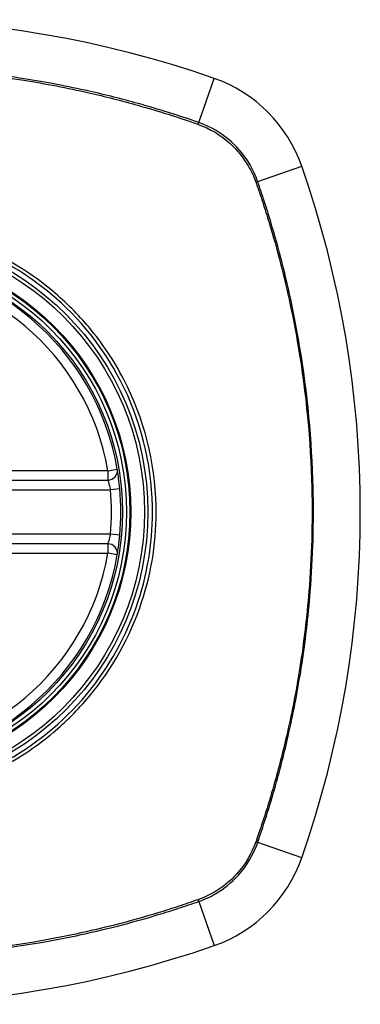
# Model space of a CAD drawing. Header units: inches. Extents: x 59.1 to 143, y 38.3 to 68.2.
# Tile 4 of 36: x 60.76 to 61.183, y 52.68 to 53.901. Entities that reach past the tile are written whole.
import ezdxf

# ---------------------------------------------------------------- set-up
doc = ezdxf.new("R2010")
doc.units = ezdxf.units.IN
doc.header["$MEASUREMENT"] = 0
doc.layers.add('Visible Edges(ANSI)', color=7, linetype='Continuous', lineweight=25)
doc.layers.add('Visible Tangent Edges(ANSI)', color=7, linetype='Continuous', lineweight=25)

msp = doc.modelspace()

# ---------------------------------------------------------------- linework, layer by layer
at = {"layer": 'Visible Edges(ANSI)'}
for p, q in [((60.2756, 53.33), (60.8692, 53.33)), ((60.8692, 53.2512), (60.2756, 53.2512))]:
    msp.add_line(p, q, dxfattribs=at)
for radius in [0.3199, 0.315]:
    msp.add_circle((60.5724, 53.2906), radius, dxfattribs=at)
for centre, radius, start, end in [((60.5724, 52.6016), 1.2992, 70.7337, 109.2663), ((60.9426, 53.6608), 0.1772, 19.2663, 70.7337), ((59.8834, 53.2906), 1.2992, 340.7337, 19.2663), ((60.5724, 53.2906), 0.313, 9.784, 170.216), ((60.8692, 53.3418), 0.0118, 270, 9.784), ((60.5724, 53.2906), 0.313, 354.7499, 5.2501), ((60.8692, 53.2394), 0.0118, 350.216, 90), ((60.5724, 53.2906), 0.313, 189.784, 350.216), ((60.9426, 52.9204), 0.1772, 289.2663, 340.7337), ((60.5724, 53.9796), 1.2992, 250.7337, 289.2663)]:
    msp.add_arc(centre, radius, start, end, dxfattribs=at)
for points, knots in [([(60.884, 53.3192), (60.8836, 53.3238), (60.8831, 53.3283), (60.8821, 53.3357), (60.8817, 53.3386), (60.8811, 53.3419), (60.881, 53.3428), (60.8808, 53.3436), (60.8808, 53.3438), (60.8808, 53.3438)], [0, 0, 0, 0, 0.03342328, 0.03342328, 0.06355131, 0.06355131, 0.08238132, 0.08238132, 0.09415008, 0.09415008, 0.09415008, 0.09415008]), ([(60.8808, 53.2374), (60.8808, 53.2374), (60.881, 53.2387), (60.8818, 53.2433), (60.8822, 53.2464), (60.883, 53.2522), (60.8833, 53.2546), (60.8837, 53.2587), (60.8839, 53.2603), (60.884, 53.2619)], [0, 0, 0, 0, 0.03342093, 0.03342093, 0.06354683, 0.06354683, 0.08237552, 0.08237552, 0.09414345, 0.09414345, 0.09414345, 0.09414345])]:
    msp.add_open_spline(points, degree=3, knots=knots, dxfattribs=at)
at = {"layer": 'Visible Tangent Edges(ANSI)'}
for p, q in [((60.982, 53.7734), (61.0011, 53.8281)), ((61.0552, 53.7002), (61.1098, 53.7193)), ((60.8692, 53.3418), (60.2756, 53.3418)), ((60.8692, 53.3418), (60.8808, 53.3438)), ((60.8692, 53.3418), (60.8692, 53.33)), ((60.2725, 53.3181), (60.8723, 53.3181)), ((60.884, 53.3192), (60.8723, 53.3181)), ((60.8723, 53.263), (60.2725, 53.263)), ((60.884, 53.2619), (60.8723, 53.263)), ((60.8692, 53.2512), (60.8692, 53.2394)), ((60.2756, 53.2394), (60.8692, 53.2394)), ((60.8808, 53.2374), (60.8692, 53.2394)), ((61.1098, 52.8619), (61.0552, 52.881)), ((60.982, 52.8078), (61.0011, 52.7531))]:
    msp.add_line(p, q, dxfattribs=at)
for radius in [0.3464, 0.3422, 0.3254, 0.3242]:
    msp.add_circle((60.5724, 53.2906), radius, dxfattribs=at)
for start, end in [(9.784, 170.216), (354.7499, 5.2501), (189.784, 350.216)]:
    msp.add_arc((60.5724, 53.2906), 0.3012, start, end, dxfattribs=at)
for centre, major_axis, start_param, end_param in [((60.9803, 53.7688), (-0.00321, -0.00931), 1.830918, 2.094625), ((61.0505, 53.6985), (-0.00931, -0.00321), 4.18856, 4.452267), ((61.0505, 52.8826), (-0.00931, 0.00321), 1.830918, 2.094625), ((60.9803, 52.8124), (0.00321, -0.00931), 1.046967, 1.310674)]:
    msp.add_ellipse(centre, major_axis=major_axis, ratio=0.002592, start_param=start_param, end_param=end_param, dxfattribs=at)
for points, knots in [([(60.982, 53.7734), (60.9696, 53.7777), (60.9572, 53.7818), (60.9322, 53.7896), (60.9196, 53.7933), (60.8868, 53.8025), (60.8664, 53.8076), (60.8192, 53.8182), (60.7923, 53.8234), (60.734, 53.8325), (60.7026, 53.8362), (60.6282, 53.8421), (60.5853, 53.8432), (60.4836, 53.8408), (60.4248, 53.8352), (60.3321, 53.8197), (60.2977, 53.8125), (60.2467, 53.7994), (60.2297, 53.7947), (60.2045, 53.7871), (60.1961, 53.7845), (60.1794, 53.7791), (60.1711, 53.7763), (60.1628, 53.7734)], [0, 0, 0, 0, 0.099284, 0.099284, 0.198296, 0.198296, 0.356933, 0.356933, 0.563161, 0.563161, 0.801732, 0.801732, 1.126637, 1.126637, 1.572986, 1.572986, 1.839557, 1.839557, 1.972882, 1.972882, 2.039554, 2.039554, 2.106203, 2.106203, 2.106203, 2.106203]), ([(60.164, 53.7713), (60.1723, 53.7742), (60.1803, 53.7769), (60.1968, 53.7823), (60.2052, 53.785), (60.2303, 53.7926), (60.2472, 53.7974), (60.2981, 53.8105), (60.3325, 53.8178), (60.425, 53.8335), (60.4838, 53.8391), (60.5853, 53.8416), (60.6281, 53.8404), (60.7024, 53.8345), (60.7338, 53.8307), (60.792, 53.8215), (60.8188, 53.8163), (60.8659, 53.8056), (60.8863, 53.8004), (60.919, 53.7912), (60.9315, 53.7875), (60.9563, 53.7797), (60.9683, 53.7757), (60.9807, 53.7713)], [-2.104956, -2.104956, -2.104956, -2.104956, -2.039554, -2.039554, -1.972882, -1.972882, -1.839557, -1.839557, -1.572986, -1.572986, -1.126637, -1.126637, -0.801732, -0.801732, -0.563161, -0.563161, -0.356933, -0.356933, -0.198296, -0.198296, -0.099284, -0.099284, -0.001246, -0.001246, -0.001246, -0.001246]), ([(60.9812, 53.7711), (60.9958, 53.7659), (61.0094, 53.7579), (61.0297, 53.7394), (61.0374, 53.7301), (61.0472, 53.7133), (61.0504, 53.7065), (61.0529, 53.6994)], [-0.261048, -0.261048, -0.261048, -0.261048, -0.1453199, -0.1453199, -0.0558923, -0.0558923, 0, 0, 0, 0]), ([(61.0552, 53.7002), (61.0527, 53.7074), (61.0495, 53.7144), (61.0395, 53.7316), (61.0317, 53.7412), (61.0108, 53.76), (60.9969, 53.7682), (60.982, 53.7734)], [0, 0, 0, 0, 0.0558923, 0.0558923, 0.1453199, 0.1453199, 0.261048, 0.261048, 0.261048, 0.261048]), ([(61.0531, 53.6989), (61.056, 53.6907), (61.0587, 53.6827), (61.0641, 53.6662), (61.0667, 53.6578), (61.0744, 53.6326), (61.0792, 53.6157), (61.0923, 53.5648), (61.0996, 53.5305), (61.1153, 53.438), (61.1209, 53.3792), (61.1234, 53.2776), (61.1222, 53.2348), (61.1162, 53.1606), (61.1125, 53.1292), (61.1033, 53.071), (61.0981, 53.0441), (61.0874, 52.997), (61.0822, 52.9767), (61.073, 52.944), (61.0693, 52.9314), (61.0614, 52.9067), (61.0574, 52.8946), (61.0531, 52.8823)], [-2.104956, -2.104956, -2.104956, -2.104956, -2.039554, -2.039554, -1.972882, -1.972882, -1.839557, -1.839557, -1.572986, -1.572986, -1.126637, -1.126637, -0.801732, -0.801732, -0.563161, -0.563161, -0.356933, -0.356933, -0.198296, -0.198296, -0.099284, -0.099284, -0.001246, -0.001246, -0.001246, -0.001246]), ([(61.0552, 52.881), (61.0594, 52.8934), (61.0636, 52.9058), (61.0714, 52.9308), (61.0751, 52.9433), (61.0843, 52.9762), (61.0894, 52.9966), (61.1, 53.0438), (61.1051, 53.0706), (61.1143, 53.1289), (61.118, 53.1604), (61.1238, 53.2348), (61.125, 53.2776), (61.1226, 53.3793), (61.117, 53.4382), (61.1015, 53.5308), (61.0943, 53.5653), (61.0812, 53.6163), (61.0765, 53.6332), (61.0689, 53.6585), (61.0663, 53.6668), (61.0609, 53.6836), (61.058, 53.6919), (61.0552, 53.7002)], [0, 0, 0, 0, 0.099284, 0.099284, 0.198296, 0.198296, 0.356933, 0.356933, 0.563161, 0.563161, 0.801732, 0.801732, 1.126637, 1.126637, 1.572986, 1.572986, 1.839557, 1.839557, 1.972882, 1.972882, 2.039554, 2.039554, 2.106203, 2.106203, 2.106203, 2.106203]), ([(60.2201, 53.2906), (60.2201, 53.3134), (60.2224, 53.3364), (60.2325, 53.3879), (60.2418, 53.416), (60.2671, 53.469), (60.2832, 53.4942), (60.3021, 53.5168), (60.3306, 53.551), (60.3653, 53.5792), (60.4409, 53.6201), (60.4806, 53.6332), (60.5576, 53.6444), (60.595, 53.644), (60.6757, 53.6304), (60.7199, 53.6138), (60.7725, 53.5811), (60.786, 53.5714), (60.7986, 53.5609), (60.8342, 53.5311), (60.8636, 53.4944), (60.9098, 53.4053), (60.9234, 53.3519), (60.9254, 53.258), (60.9194, 53.2181), (60.893, 53.1379), (60.871, 53.0983), (60.8427, 53.0644), (60.8136, 53.0295), (60.7778, 53.0006), (60.6907, 52.9546), (60.6384, 52.9405), (60.5414, 52.937), (60.4975, 52.9436), (60.4159, 52.972), (60.3785, 52.9933), (60.3461, 53.0203), (60.3107, 53.0499), (60.2813, 53.0865), (60.2505, 53.1458), (60.2426, 53.1649), (60.2257, 53.2186), (60.2201, 53.2548), (60.2201, 53.2906)], [-3.141593, -3.141593, -3.141593, -3.141593, -2.946594, -2.946594, -2.696251, -2.696251, -2.445914, -2.445914, -2.445914, -2.067507, -2.067507, -1.716551, -1.716551, -1.405531, -1.405531, -1.016056, -1.016056, -0.875434, -0.875434, -0.875434, -0.479101, -0.479101, -0.021702, -0.021702, 0.31764, 0.31764, 0.695378, 0.695378, 0.695378, 1.082671, 1.082671, 1.532987, 1.532987, 1.905714, 1.905714, 2.266012, 2.266012, 2.266012, 2.660331, 2.660331, 2.835226, 2.835226, 3.141593, 3.141593, 3.141593, 3.141593]), ([(60.8012, 53.564), (60.7885, 53.5748), (60.7749, 53.5846), (60.7218, 53.6178), (60.677, 53.6348), (60.5953, 53.6486), (60.5575, 53.649), (60.4795, 53.6376), (60.4393, 53.6242), (60.3814, 53.5928), (60.3617, 53.5793), (60.3435, 53.564)], [0.875434, 0.875434, 0.875434, 0.875434, 1.016056, 1.016056, 1.405531, 1.405531, 1.716551, 1.716551, 2.067507, 2.067507, 2.26835, 2.26835, 2.26835, 2.26835]), ([(60.8458, 53.0617), (60.8746, 53.096), (60.897, 53.136), (60.9239, 53.2171), (60.93, 53.2575), (60.928, 53.3527), (60.914, 53.4067), (60.8769, 53.4781), (60.8624, 53.4997), (60.8458, 53.5195)], [-0.695378, -0.695378, -0.695378, -0.695378, -0.31764, -0.31764, 0.021702, 0.021702, 0.479101, 0.479101, 0.69757, 0.69757, 0.69757, 0.69757]), ([(60.8692, 53.33), (60.8692, 53.33), (60.8692, 53.3299), (60.8693, 53.3295), (60.8695, 53.329), (60.87, 53.3275), (60.8704, 53.3261), (60.8714, 53.3225), (60.8719, 53.3203), (60.8723, 53.3181)], [-0.09415008, -0.09415008, -0.09415008, -0.09415008, -0.08238132, -0.08238132, -0.06355131, -0.06355131, -0.03342328, -0.03342328, 0, 0, 0, 0]), ([(60.8723, 53.263), (60.8721, 53.2623), (60.872, 53.2615), (60.8716, 53.2595), (60.8713, 53.2583), (60.8705, 53.2555), (60.8701, 53.2541), (60.8694, 53.2518), (60.8692, 53.2512), (60.8692, 53.2512)], [-0.09414345, -0.09414345, -0.09414345, -0.09414345, -0.08237552, -0.08237552, -0.06354683, -0.06354683, -0.03342093, -0.03342093, 0, 0, 0, 0]), ([(60.3435, 53.0171), (60.3762, 52.9897), (60.414, 52.9681), (60.4966, 52.9391), (60.541, 52.9324), (60.6392, 52.936), (60.6922, 52.9503), (60.7616, 52.9872), (60.7822, 53.0012), (60.8012, 53.0171)], [-2.266012, -2.266012, -2.266012, -2.266012, -1.905714, -1.905714, -1.532987, -1.532987, -1.082671, -1.082671, -0.873089, -0.873089, -0.873089, -0.873089]), ([(61.0529, 52.8818), (61.0477, 52.8672), (61.0396, 52.8536), (61.0212, 52.8332), (61.0118, 52.8256), (60.9951, 52.8157), (60.9882, 52.8125), (60.9812, 52.81)], [-0.261048, -0.261048, -0.261048, -0.261048, -0.1453199, -0.1453199, -0.0558923, -0.0558923, 0, 0, 0, 0]), ([(60.982, 52.8078), (60.9892, 52.8103), (60.9962, 52.8135), (61.0134, 52.8235), (61.023, 52.8313), (61.0418, 52.8521), (61.05, 52.866), (61.0552, 52.881)], [0, 0, 0, 0, 0.0558923, 0.0558923, 0.1453199, 0.1453199, 0.261048, 0.261048, 0.261048, 0.261048]), ([(60.9807, 52.8099), (60.9724, 52.807), (60.9644, 52.8043), (60.9479, 52.7988), (60.9396, 52.7962), (60.9144, 52.7886), (60.8975, 52.7838), (60.8466, 52.7707), (60.8122, 52.7633), (60.7198, 52.7477), (60.661, 52.742), (60.5594, 52.7396), (60.5166, 52.7408), (60.4424, 52.7467), (60.411, 52.7505), (60.3528, 52.7597), (60.3259, 52.7649), (60.2788, 52.7756), (60.2585, 52.7807), (60.2257, 52.7899), (60.2132, 52.7937), (60.1884, 52.8015), (60.1764, 52.8055), (60.164, 52.8099)], [-2.104956, -2.104956, -2.104956, -2.104956, -2.039554, -2.039554, -1.972882, -1.972882, -1.839557, -1.839557, -1.572986, -1.572986, -1.126637, -1.126637, -0.801732, -0.801732, -0.563161, -0.563161, -0.356933, -0.356933, -0.198296, -0.198296, -0.099284, -0.099284, -0.001246, -0.001246, -0.001246, -0.001246]), ([(60.1628, 52.8078), (60.1752, 52.8035), (60.1876, 52.7994), (60.2126, 52.7915), (60.2251, 52.7878), (60.258, 52.7787), (60.2783, 52.7735), (60.3255, 52.7629), (60.3524, 52.7578), (60.4107, 52.7487), (60.4422, 52.745), (60.5165, 52.7391), (60.5594, 52.7379), (60.6611, 52.7404), (60.72, 52.746), (60.8126, 52.7614), (60.847, 52.7687), (60.8981, 52.7817), (60.915, 52.7864), (60.9402, 52.794), (60.9486, 52.7967), (60.9653, 52.8021), (60.9736, 52.8049), (60.982, 52.8078)], [0, 0, 0, 0, 0.099284, 0.099284, 0.198296, 0.198296, 0.356933, 0.356933, 0.563161, 0.563161, 0.801732, 0.801732, 1.126637, 1.126637, 1.572986, 1.572986, 1.839557, 1.839557, 1.972882, 1.972882, 2.039554, 2.039554, 2.106203, 2.106203, 2.106203, 2.106203])]:
    msp.add_open_spline(points, degree=3, knots=knots, dxfattribs=at)
for points in [[(60.9807, 53.7713), (60.9809, 53.7713), (60.981, 53.7712), (60.9812, 53.7711)], [(61.0529, 53.6994), (61.053, 53.6992), (61.053, 53.6991), (61.0531, 53.6989)], [(60.8458, 53.5195), (60.8323, 53.5356), (60.8174, 53.5505), (60.8012, 53.564)], [(60.8012, 53.0171), (60.8173, 53.0306), (60.8323, 53.0456), (60.8458, 53.0617)], [(61.0531, 52.8823), (61.053, 52.8821), (61.053, 52.8819), (61.0529, 52.8818)], [(60.9812, 52.81), (60.981, 52.81), (60.9809, 52.8099), (60.9807, 52.8099)]]:
    msp.add_open_spline(points, degree=3, dxfattribs=at)

doc.saveas('drawing.dxf')
